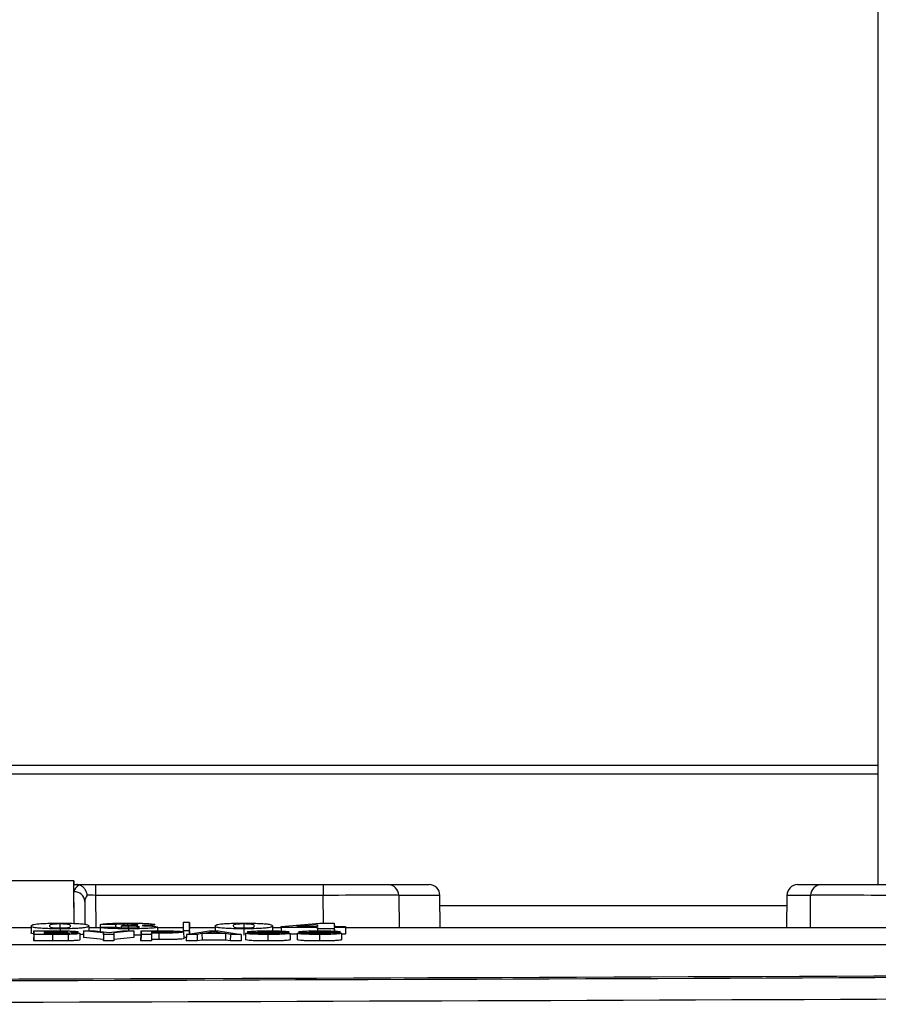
# Paper-space layout 'Sheet1' of a CAD drawing. Header units: millimetres. Extents: x -7 to 420, y -21 to 297.
# Tile 49 of 105: x 88 to 96, y 231 to 240. Entities that reach past the tile are written whole.
import ezdxf

# ---------------------------------------------------------------- set-up
doc = ezdxf.new("R2010")
doc.units = ezdxf.units.MM

psp = doc.layouts.new('Sheet1')

# ---------------------------------------------------------------- linework, layer by layer
at = {"color": 7, "linetype": 'Continuous', "lineweight": 25}
for p, q in [((95.9303, 232.2647), (95.9303, 245.1645)), ((88.4899, 232.3008), (85.1097, 232.3008)), ((88.4899, 232.3008), (88.4906, 232.2647)), ((88.4934, 231.9065), (88.4899, 232.3008)), ((88.4912, 232.1989), (88.4906, 232.2647)), ((88.4906, 232.2647), (88.518, 232.2647)), ((88.518, 232.2647), (88.6907, 232.2647)), ((88.6907, 232.2647), (88.6907, 232.1656)), ((88.6907, 232.2647), (90.7955, 232.2647)), ((90.7955, 232.2647), (91.3954, 232.2647)), ((90.7955, 232.2647), (90.7955, 232.1656)), ((91.3954, 232.2647), (91.7754, 232.2647)), ((95.1842, 232.2647), (95.4042, 232.2647)), ((95.4042, 232.2647), (96.0042, 232.2647)), ((88.4937, 231.9064), (88.4912, 232.1989)), ((90.7955, 232.1656), (88.6907, 232.1656)), ((91.4954, 232.1656), (91.4981, 231.8647)), ((91.8781, 231.8647), (91.8754, 232.1656)), ((95.0842, 232.1656), (95.0816, 231.8647)), ((95.3016, 231.8647), (95.3042, 232.1656)), ((88.5912, 232.109), (88.593, 231.8978)), ((88.096, 231.8647), (87.3114, 231.8647)), ((88.0961, 231.8825), (88.0956, 231.8226)), ((88.3618, 231.9008), (88.3618, 231.8641)), ((88.6275, 231.8824), (88.6279, 231.8367)), ((88.7322, 231.8647), (88.6277, 231.8647)), ((88.7326, 231.8954), (88.7319, 231.8354)), ((88.7325, 231.8702), (88.7322, 231.8321)), ((88.7325, 231.8702), (88.8873, 231.8715)), ((88.8743, 231.894), (88.7326, 231.8954)), ((88.8743, 231.894), (88.8745, 231.8714)), ((88.9274, 231.8804), (88.9272, 231.8657)), ((88.9274, 231.8804), (88.9443, 231.8892)), ((88.9856, 231.9008), (88.9856, 231.8894)), ((88.9933, 231.8811), (88.9933, 231.8647)), ((89.2639, 231.8727), (89.2642, 231.8367)), ((89.5001, 231.8647), (89.264, 231.8647)), ((89.5005, 231.9131), (89.5, 231.8532)), ((89.5005, 231.9131), (89.5005, 231.8399)), ((89.5595, 231.9131), (89.5005, 231.9131)), ((89.5595, 231.8399), (89.5595, 231.9131)), ((89.5595, 231.9131), (89.56, 231.8532)), ((89.796, 231.8647), (89.5599, 231.8647)), ((89.7961, 231.8825), (89.7957, 231.8367)), ((90.0618, 231.9008), (90.0618, 231.8641)), ((90.3275, 231.8824), (90.328, 231.8225)), ((90.4064, 231.8647), (90.3277, 231.8647)), ((90.4065, 231.8763), (90.4061, 231.8354)), ((90.4065, 231.8675), (90.4062, 231.8354)), ((90.4065, 231.8763), (90.7642, 231.9089)), ((90.4065, 231.8675), (90.4065, 231.8763)), ((90.7442, 231.8675), (90.4065, 231.8675)), ((90.7442, 231.894), (90.5534, 231.8763)), ((90.5534, 231.8763), (90.7442, 231.8763)), ((90.7442, 231.8675), (90.7439, 231.8371)), ((90.7442, 231.894), (90.744, 231.8763)), ((90.7442, 231.8763), (90.7442, 231.894)), ((90.7442, 231.8566), (90.7442, 231.8675)), ((90.7642, 231.9089), (90.899, 231.9089)), ((90.899, 231.9089), (90.899, 231.8763)), ((90.899, 231.9089), (90.8992, 231.8763)), ((90.899, 231.8763), (91.0029, 231.8763)), ((91.0029, 231.8675), (90.899, 231.8675)), ((90.899, 231.8675), (90.899, 231.8566)), ((90.899, 231.8675), (90.8992, 231.8347)), ((91.0029, 231.8763), (91.0029, 231.8675)), ((91.0029, 231.8763), (91.0034, 231.8164)), ((91.0029, 231.8675), (91.0034, 231.8076)), ((123.5003, 231.8647), (91.003, 231.8647)), ((88.1194, 231.8367), (88.1189, 231.7769)), ((88.1194, 231.8043), (88.1189, 231.7444)), ((88.1189, 231.7444), (88.1189, 231.7769)), ((88.1194, 231.8367), (88.3275, 231.8367)), ((88.1194, 231.8043), (88.1194, 231.8367)), ((88.2925, 231.8043), (88.1194, 231.8043)), ((88.2805, 231.8313), (88.2151, 231.8313)), ((88.2151, 231.8313), (88.2151, 231.8241)), ((88.2151, 231.8313), (88.2152, 231.8241)), ((88.2151, 231.8241), (88.2897, 231.8241)), ((88.3049, 231.8187), (88.2151, 231.8187)), ((88.2151, 231.8187), (88.2151, 231.8097)), ((88.2151, 231.8187), (88.2152, 231.8097)), ((88.2151, 231.8097), (88.318, 231.8097)), ((88.2925, 231.8043), (88.2925, 231.7444)), ((88.3622, 231.856), (88.3622, 231.8366)), ((88.4363, 231.8047), (88.4364, 231.7448)), ((88.5794, 231.8367), (88.5785, 231.7769)), ((88.764, 231.7577), (88.5785, 231.7769)), ((88.7645, 231.8177), (88.5794, 231.8367)), ((88.5794, 231.8367), (88.6859, 231.8367)), ((88.6859, 231.8367), (88.8172, 231.8234)), ((88.7322, 231.8354), (88.7319, 231.8354)), ((88.7645, 231.8177), (88.764, 231.7577)), ((88.7645, 231.8043), (88.764, 231.7444)), ((88.7645, 231.8043), (88.7645, 231.8177)), ((88.8602, 231.8043), (88.7645, 231.8043)), ((88.8172, 231.8234), (88.9389, 231.8367)), ((89.0453, 231.8367), (88.8602, 231.8176)), ((88.8602, 231.8176), (88.8602, 231.8043)), ((88.8602, 231.8176), (88.8607, 231.7577)), ((88.8602, 231.8043), (88.8607, 231.7444)), ((89.0462, 231.7769), (88.8607, 231.7577)), ((88.9389, 231.8367), (89.0453, 231.8367)), ((88.9951, 231.856), (88.9951, 231.8367)), ((89.0453, 231.8367), (89.0462, 231.7769)), ((89.1109, 231.7976), (89.0459, 231.7963)), ((89.1112, 231.8367), (89.1107, 231.7769)), ((89.1112, 231.8043), (89.1107, 231.7444)), ((89.1107, 231.7444), (89.1107, 231.7769)), ((89.1112, 231.8043), (89.1112, 231.8367)), ((89.1112, 231.8367), (89.278, 231.8367)), ((89.2069, 231.8043), (89.1112, 231.8043)), ((89.263, 231.8313), (89.2069, 231.8313)), ((89.2069, 231.8313), (89.2069, 231.822)), ((89.2069, 231.8313), (89.207, 231.822)), ((89.2069, 231.822), (89.2706, 231.822)), ((89.2774, 231.8165), (89.2069, 231.8165)), ((89.2069, 231.8165), (89.2069, 231.8043)), ((89.2069, 231.8165), (89.2075, 231.7566)), ((89.2069, 231.8043), (89.2075, 231.7444)), ((89.2774, 231.8165), (89.2774, 231.7566)), ((89.5, 231.8532), (89.5, 231.8288)), ((89.5005, 231.8399), (89.5595, 231.8399)), ((89.5053, 231.8267), (89.5058, 231.7668)), ((89.5057, 231.7799), (89.5304, 231.7799)), ((89.5307, 231.8043), (89.53, 231.7444)), ((89.5307, 231.8043), (89.7386, 231.8367)), ((89.6309, 231.8043), (89.5307, 231.8043)), ((89.5595, 231.8399), (89.5597, 231.8088)), ((89.56, 231.8089), (89.56, 231.8532)), ((89.675, 231.8115), (89.6309, 231.8043)), ((89.6309, 231.8043), (89.6313, 231.7444)), ((89.675, 231.8115), (89.6754, 231.7515)), ((89.8931, 231.8115), (89.675, 231.8115)), ((89.784, 231.8292), (89.7083, 231.8169)), ((89.7083, 231.8169), (89.8597, 231.8169)), ((89.7386, 231.8367), (89.829, 231.8367)), ((89.8597, 231.8169), (89.784, 231.8292)), ((89.784, 231.8292), (89.784, 231.8169)), ((89.829, 231.8367), (90.0373, 231.8043)), ((89.8931, 231.8115), (89.8927, 231.7515)), ((89.9373, 231.8043), (89.8931, 231.8115)), ((89.9373, 231.8043), (89.937, 231.7444)), ((90.0373, 231.8043), (89.9373, 231.8043)), ((90.0373, 231.8043), (90.038, 231.7444)), ((90.0622, 231.856), (90.0622, 231.796)), ((90.0789, 231.8152), (90.0783, 231.7553)), ((90.0789, 231.8152), (90.1746, 231.8156)), ((90.095, 231.8282), (90.0949, 231.8153)), ((90.2843, 231.8317), (90.2843, 231.8248)), ((90.2854, 231.8039), (90.2854, 231.7439)), ((90.4809, 231.8275), (90.3852, 231.8271)), ((90.5546, 231.8076), (90.4891, 231.8076)), ((90.5546, 231.8152), (90.5541, 231.7553)), ((90.5546, 231.8152), (90.6504, 231.8156)), ((90.5707, 231.8282), (90.5706, 231.8153)), ((90.7442, 231.8566), (90.744, 231.8371)), ((90.899, 231.8566), (90.7442, 231.8566)), ((90.7601, 231.8317), (90.7601, 231.8248)), ((90.7612, 231.8039), (90.7612, 231.7439)), ((90.9567, 231.8275), (90.8609, 231.8271)), ((90.899, 231.8566), (90.8991, 231.8347)), ((91.0034, 231.8076), (90.9648, 231.8076)), ((91.0034, 231.8164), (91.0034, 231.8076)), ((80.2141, 231.7122), (122.7883, 231.7122)), ((88.2925, 231.7444), (88.1189, 231.7444)), ((88.764, 231.7444), (88.764, 231.7577)), ((88.8607, 231.7444), (88.764, 231.7444)), ((88.8607, 231.7577), (88.8607, 231.7444)), ((89.2075, 231.7444), (89.1107, 231.7444)), ((89.2774, 231.7566), (89.2075, 231.7566)), ((89.2075, 231.7566), (89.2075, 231.7444)), ((89.6313, 231.7444), (89.53, 231.7444)), ((89.6754, 231.7515), (89.6313, 231.7444)), ((89.8927, 231.7515), (89.6754, 231.7515)), ((89.937, 231.7444), (89.8927, 231.7515)), ((90.038, 231.7444), (89.937, 231.7444))]:
    psp.add_line(p, q, dxfattribs=at)
at = {"color": 8, "linetype": 'Continuous', "lineweight": 25}
for p, q in [((95.9303, 233.3669), (75.1303, 233.3669)), ((95.9303, 233.2869), (75.1303, 233.2869)), ((88.6907, 232.1656), (88.6933, 231.8647)), ((90.7977, 231.9089), (90.7955, 232.1656)), ((91.8754, 232.1656), (91.4954, 232.1656)), ((95.3042, 232.1656), (95.0842, 232.1656)), ((95.0833, 232.0683), (91.8763, 232.0683)), ((88.2805, 231.8313), (88.2805, 231.8241)), ((88.3049, 231.8187), (88.3049, 231.8097)), ((89.263, 231.8313), (89.263, 231.822))]:
    psp.add_line(p, q, dxfattribs=at)
at = {"color": 7, "linetype": 'Continuous', "lineweight": 25, "flags": 128}
for points in [[(88.5457, 231.8138), (88.546, 231.7839), (88.5463, 231.7539)], [(90.489, 231.8137), (90.4893, 231.7838), (90.4896, 231.7538)], [(90.9648, 231.8137), (90.965, 231.7838), (90.9653, 231.7538)]]:
    psp.add_lwpolyline(points, dxfattribs=at)
at = {"color": 7, "linetype": 'Continuous', "lineweight": 25}
for centre, radius, start, end in [((91.3954, 232.1647), 0.1, 0.5, 90), ((91.7754, 232.1647), 0.1, 0.5, 90), ((95.1842, 232.1647), 0.1, 90, 179.5), ((95.4042, 232.1647), 0.1, 90, 179.5), ((88.4957, 232.1034), 0.0957, 3.34587, 92.68701)]:
    psp.add_arc(centre, radius, start, end, dxfattribs=at)
for centre, major_axis, ratio, start_param, end_param in [((88.6912, 232.1989), (0.2, -0.0005), 0.461511, 2.403073, 3.146731), ((88.6912, 232.1081), (0.0994, -0.0121), 0.929702, 2.602124, 3.26288), ((88.6907, 232.1647), (0.1, -0.0009), 0.008724, 1.571025, 2.48099), ((90.7954, 232.1647), (0.7, 0.0009), 0.001247, 0.000009, 1.570729), ((96.0042, 232.1647), (0.7, -0.0009), 0.001247, 1.570863, 3.141583), ((71.9, 246.7572), (293.6196, 0), 0.052408, 4.727257, 4.877542), ((71.9, 246.7499), (293.7565, 0), 0.052408, 4.731304, 4.877617), ((71.9, 246.5502), (293.9565, 0), 0.052372, 4.731304, 4.877617)]:
    psp.add_ellipse(centre, major_axis=major_axis, ratio=ratio, start_param=start_param, end_param=end_param, dxfattribs=at)
for points, knots in [([(88.5434, 232.2614), (88.5394, 232.2624), (88.5316, 232.2644), (88.5224, 232.2646), (88.518, 232.2647)], [0, 0, 0, 0, 0.511972, 1, 1, 1, 1]), ([(88.5434, 232.2614), (88.5521, 232.2576), (88.5694, 232.2499), (88.5909, 232.2261), (88.6055, 232.1976), (88.6105, 232.1765), (88.6117, 232.1664), (88.6117, 232.166)], [0, 0, 0, 0, 0.253872, 0.507685, 0.762732, 0.990757, 1, 1, 1, 1]), ([(88.0961, 231.8825), (88.0978, 231.886), (88.1009, 231.8923), (88.1327, 231.9001), (88.1941, 231.9052), (88.2622, 231.9081), (88.3238, 231.9089), (88.3554, 231.9089), (88.3614, 231.9089)], [0, 0, 0, 0, 0.312987, 0.567456, 0.70832, 0.850193, 0.971445, 1, 1, 1, 1]), ([(88.3622, 231.856), (88.3355, 231.8561), (88.2818, 231.8564), (88.209, 231.8589), (88.1457, 231.8632), (88.1015, 231.8714), (88.0982, 231.8781), (88.0961, 231.8825)], [0, 0, 0, 0, 0.124352, 0.249935, 0.397905, 0.60711, 1, 1, 1, 1]), ([(88.3618, 231.9008), (88.3541, 231.9008), (88.3386, 231.9007), (88.3159, 231.8999), (88.2937, 231.8983), (88.2715, 231.8946), (88.2657, 231.8892), (88.2645, 231.8847), (88.2639, 231.8824)], [0, 0, 0, 0, 0.05853, 0.117603, 0.204985, 0.344371, 0.670207, 1, 1, 1, 1]), ([(88.2639, 231.8824), (88.2648, 231.8794), (88.2661, 231.8747), (88.2758, 231.8694), (88.2948, 231.8666), (88.3132, 231.8652), (88.3352, 231.8643), (88.3511, 231.8641), (88.36, 231.8641), (88.3618, 231.8641)], [0, 0, 0, 0, 0.448885, 0.68212, 0.779629, 0.877423, 0.931554, 0.986003, 1, 1, 1, 1]), ([(88.3614, 231.9089), (88.3875, 231.9088), (88.4398, 231.9085), (88.5116, 231.9061), (88.5744, 231.9019), (88.6222, 231.8937), (88.6254, 231.8869), (88.6275, 231.8824)], [0, 0, 0, 0, 0.121637, 0.244439, 0.390762, 0.593625, 1, 1, 1, 1]), ([(88.4597, 231.8824), (88.459, 231.8855), (88.4578, 231.8901), (88.4479, 231.8955), (88.4295, 231.8983), (88.4108, 231.8997), (88.388, 231.9006), (88.3718, 231.9008), (88.3631, 231.9008), (88.3618, 231.9008)], [0, 0, 0, 0, 0.448722, 0.681733, 0.778681, 0.876104, 0.93312, 0.990312, 1, 1, 1, 1]), ([(88.3618, 231.8641), (88.3696, 231.8641), (88.3853, 231.8642), (88.4082, 231.865), (88.4299, 231.8666), (88.4522, 231.8702), (88.458, 231.8757), (88.4592, 231.8802), (88.4597, 231.8824)], [0, 0, 0, 0, 0.059419, 0.119305, 0.2058, 0.341349, 0.668502, 1, 1, 1, 1]), ([(88.6275, 231.8824), (88.6258, 231.879), (88.6227, 231.8727), (88.5912, 231.8648), (88.5298, 231.8598), (88.4617, 231.8568), (88.4001, 231.856), (88.3684, 231.856), (88.3622, 231.856)], [0, 0, 0, 0, 0.312262, 0.567866, 0.708323, 0.849783, 0.970991, 1, 1, 1, 1]), ([(88.9951, 231.856), (88.9612, 231.8561), (88.8962, 231.8565), (88.8188, 231.8594), (88.7653, 231.8631), (88.7403, 231.8669), (88.7345, 231.8693), (88.7325, 231.8702)], [0, 0, 0, 0, 0.241853, 0.463552, 0.660064, 0.881158, 1, 1, 1, 1]), ([(88.7326, 231.8954), (88.7426, 231.8978), (88.7582, 231.9015), (88.8159, 231.9058), (88.8813, 231.908), (88.9426, 231.9089), (88.9788, 231.9089), (88.9901, 231.9089)], [0, 0, 0, 0, 0.343356, 0.536227, 0.729991, 0.916354, 1, 1, 1, 1]), ([(88.9856, 231.9008), (88.9713, 231.9007), (88.9445, 231.9006), (88.9125, 231.8993), (88.8881, 231.8975), (88.8781, 231.8956), (88.8752, 231.8944), (88.8743, 231.894)], [0, 0, 0, 0, 0.225446, 0.423645, 0.615178, 0.889909, 1, 1, 1, 1]), ([(88.8873, 231.8715), (88.8907, 231.8702), (88.8958, 231.8682), (88.9229, 231.8658), (88.9511, 231.8645), (88.977, 231.8641), (88.9896, 231.8641), (88.9921, 231.8641)], [0, 0, 0, 0, 0.393995, 0.598511, 0.804552, 0.96082, 1, 1, 1, 1]), ([(88.9933, 231.8811), (88.9876, 231.8811), (88.976, 231.8811), (88.9539, 231.8808), (88.9379, 231.8806), (88.9274, 231.8804)], [0, 0, 0, 0, 0.254607, 0.509496, 1, 1, 1, 1]), ([(88.9443, 231.8892), (88.9576, 231.8892), (88.9842, 231.8893), (89.0198, 231.8898), (89.0383, 231.8905), (89.046, 231.8908)], [0, 0, 0, 0, 0.368064, 0.738725, 1, 1, 1, 1]), ([(89.0831, 231.8955), (89.0818, 231.8963), (89.0798, 231.8976), (89.061, 231.8993), (89.0373, 231.9002), (89.0109, 231.9008), (88.993, 231.9008), (88.9856, 231.9008)], [0, 0, 0, 0, 0.294758, 0.479137, 0.663257, 0.859538, 1, 1, 1, 1]), ([(88.9901, 231.9089), (89.025, 231.9088), (89.0843, 231.9085), (89.1606, 231.9058), (89.2125, 231.9022), (89.2362, 231.8986), (89.2376, 231.8965), (89.2379, 231.8959)], [0, 0, 0, 0, 0.265438, 0.451388, 0.6866, 0.921736, 1, 1, 1, 1]), ([(88.9921, 231.8641), (89.0028, 231.8641), (89.0242, 231.8643), (89.0533, 231.8654), (89.0791, 231.8673), (89.0942, 231.87), (89.0955, 231.8719), (89.0961, 231.8729)], [0, 0, 0, 0, 0.146127, 0.291104, 0.484134, 0.754275, 1, 1, 1, 1]), ([(89.0961, 231.8729), (89.0946, 231.8743), (89.0923, 231.8764), (89.069, 231.8789), (89.0449, 231.8802), (89.0189, 231.881), (89.0017, 231.8811), (88.9933, 231.8811)], [0, 0, 0, 0, 0.3762405, 0.5811322, 0.7537663, 0.8793861, 1, 1, 1, 1]), ([(89.2639, 231.8727), (89.2606, 231.8704), (89.2545, 231.8663), (89.1973, 231.861), (89.1255, 231.8576), (89.0529, 231.8561), (89.0112, 231.856), (88.9951, 231.856)], [0, 0, 0, 0, 0.278955, 0.504532, 0.730172, 0.895617, 1, 1, 1, 1]), ([(89.046, 231.8908), (89.0554, 231.8913), (89.0734, 231.8923), (89.0822, 231.8941), (89.0829, 231.8951), (89.0831, 231.8955)], [0, 0, 0, 0, 0.411435, 0.790061, 1, 1, 1, 1]), ([(89.2379, 231.8959), (89.2347, 231.8943), (89.2284, 231.8911), (89.179, 231.8875), (89.1381, 231.8859), (89.1204, 231.8852)], [0, 0, 0, 0, 0.3802825, 0.7309982, 1, 1, 1, 1]), ([(89.1204, 231.8852), (89.1413, 231.8848), (89.1812, 231.8839), (89.224, 231.8812), (89.2579, 231.8775), (89.2616, 231.8745), (89.2639, 231.8727)], [0, 0, 0, 0, 0.224465, 0.42753, 0.650785, 1, 1, 1, 1]), ([(89.7961, 231.8825), (89.7978, 231.886), (89.8009, 231.8923), (89.8327, 231.9001), (89.8941, 231.9052), (89.9622, 231.9081), (90.0238, 231.9089), (90.0554, 231.9089), (90.0614, 231.9089)], [0, 0, 0, 0, 0.312987, 0.567457, 0.708321, 0.850193, 0.971445, 1, 1, 1, 1]), ([(90.0622, 231.856), (90.0355, 231.8561), (89.9818, 231.8564), (89.909, 231.8589), (89.8457, 231.8632), (89.8015, 231.8714), (89.7982, 231.8781), (89.7961, 231.8825)], [0, 0, 0, 0, 0.124351, 0.249935, 0.397905, 0.60711, 1, 1, 1, 1]), ([(90.0618, 231.9008), (90.0541, 231.9008), (90.0386, 231.9007), (90.0159, 231.8999), (89.9937, 231.8983), (89.9715, 231.8946), (89.9657, 231.8892), (89.9645, 231.8847), (89.9639, 231.8824)], [0, 0, 0, 0, 0.058531, 0.117603, 0.204985, 0.344371, 0.670207, 1, 1, 1, 1]), ([(89.9639, 231.8824), (89.9648, 231.8794), (89.9661, 231.8747), (89.9758, 231.8694), (89.9948, 231.8666), (90.0132, 231.8652), (90.0352, 231.8643), (90.0511, 231.8641), (90.06, 231.8641), (90.0618, 231.8641)], [0, 0, 0, 0, 0.448885, 0.68212, 0.779628, 0.877422, 0.931554, 0.986002, 1, 1, 1, 1]), ([(90.0614, 231.9089), (90.0875, 231.9088), (90.1398, 231.9085), (90.2116, 231.9061), (90.2744, 231.9019), (90.3222, 231.8937), (90.3254, 231.8869), (90.3275, 231.8824)], [0, 0, 0, 0, 0.121637, 0.244439, 0.390762, 0.593625, 1, 1, 1, 1]), ([(90.1597, 231.8824), (90.159, 231.8855), (90.1578, 231.8901), (90.1479, 231.8955), (90.1295, 231.8983), (90.1108, 231.8997), (90.088, 231.9006), (90.0718, 231.9008), (90.0631, 231.9008), (90.0618, 231.9008)], [0, 0, 0, 0, 0.448722, 0.681733, 0.778681, 0.876105, 0.933121, 0.990313, 1, 1, 1, 1]), ([(90.0618, 231.8641), (90.0696, 231.8641), (90.0853, 231.8642), (90.1082, 231.865), (90.1299, 231.8666), (90.1522, 231.8702), (90.158, 231.8757), (90.1592, 231.8802), (90.1597, 231.8824)], [0, 0, 0, 0, 0.059419, 0.119305, 0.2058, 0.341349, 0.668502, 1, 1, 1, 1]), ([(90.3275, 231.8824), (90.3258, 231.879), (90.3227, 231.8727), (90.2912, 231.8648), (90.2298, 231.8598), (90.1617, 231.8568), (90.1001, 231.856), (90.0684, 231.856), (90.0622, 231.856)], [0, 0, 0, 0, 0.312262, 0.567865, 0.708323, 0.849783, 0.97099, 1, 1, 1, 1]), ([(88.1192, 231.809), (88.118, 231.8092), (88.0901, 231.8135), (88.0929, 231.8181), (88.0956, 231.8226)], [0, 0, 0, 0, 0.043409, 1, 1, 1, 1]), ([(88.4339, 231.8278), (88.4333, 231.8283), (88.4322, 231.8291), (88.4206, 231.8301), (88.4055, 231.8308), (88.3702, 231.8314), (88.3277, 231.8313), (88.2925, 231.8313), (88.2805, 231.8313)], [0, 0, 0, 0, 0.139859, 0.24341, 0.346976, 0.450181, 0.813384, 1, 1, 1, 1]), ([(88.2897, 231.8241), (88.3018, 231.8241), (88.3216, 231.8241), (88.3492, 231.8241), (88.3646, 231.8242), (88.3723, 231.8242)], [0, 0, 0, 0, 0.438725, 0.719201, 1, 1, 1, 1]), ([(88.4363, 231.8047), (88.424, 231.8046), (88.3996, 231.8044), (88.3515, 231.8043), (88.3159, 231.8043), (88.2925, 231.8043)], [0, 0, 0, 0, 0.257141, 0.513701, 1, 1, 1, 1]), ([(88.45, 231.8141), (88.4492, 231.8147), (88.4478, 231.8158), (88.4339, 231.8171), (88.4155, 231.8179), (88.3722, 231.8188), (88.3344, 231.8187), (88.3049, 231.8187)], [0, 0, 0, 0, 0.179465, 0.303301, 0.427115, 0.552647, 1, 1, 1, 1]), ([(88.318, 231.8097), (88.3366, 231.8098), (88.3646, 231.8098), (88.3995, 231.8099), (88.4201, 231.8104), (88.4349, 231.8112), (88.4469, 231.8124), (88.4497, 231.8134), (88.45, 231.814), (88.45, 231.8141)], [0, 0, 0, 0, 0.308877, 0.462559, 0.570738, 0.678291, 0.804121, 0.974533, 1, 1, 1, 1]), ([(88.3275, 231.8367), (88.3563, 231.8367), (88.3998, 231.8367), (88.4572, 231.8359), (88.4942, 231.8343), (88.5209, 231.832), (88.5287, 231.83), (88.5295, 231.8289), (88.5296, 231.8287)], [0, 0, 0, 0, 0.296513, 0.448435, 0.601551, 0.782381, 0.961369, 1, 1, 1, 1]), ([(88.3723, 231.8242), (88.3836, 231.8243), (88.4015, 231.8245), (88.4207, 231.8254), (88.4322, 231.8265), (88.4333, 231.8273), (88.4339, 231.8278)], [0, 0, 0, 0, 0.335218, 0.532245, 0.729901, 1, 1, 1, 1]), ([(88.5457, 231.8138), (88.5431, 231.8123), (88.5388, 231.8097), (88.5034, 231.8069), (88.4702, 231.8053), (88.4464, 231.8049), (88.4363, 231.8047)], [0, 0, 0, 0, 0.400123, 0.658951, 0.854333, 1, 1, 1, 1]), ([(88.5296, 231.8287), (88.5273, 231.8276), (88.5233, 231.8255), (88.4955, 231.8231), (88.471, 231.8222), (88.4597, 231.8218)], [0, 0, 0, 0, 0.425989, 0.736067, 1, 1, 1, 1]), ([(88.4597, 231.8218), (88.4759, 231.8213), (88.5061, 231.8204), (88.535, 231.8179), (88.5449, 231.8157), (88.5455, 231.8142), (88.5457, 231.8138)], [0, 0, 0, 0, 0.294765, 0.551665, 0.878487, 1, 1, 1, 1]), ([(88.5789, 231.8047), (88.5778, 231.8044), (88.5727, 231.8032), (88.5576, 231.8023), (88.5458, 231.8016)], [0, 0, 0, 0, 0.2229796, 1, 1, 1, 1]), ([(89.4096, 231.8267), (89.4087, 231.8273), (89.4071, 231.8284), (89.392, 231.8297), (89.3717, 231.8307), (89.3276, 231.8314), (89.291, 231.8314), (89.263, 231.8313)], [0, 0, 0, 0, 0.174993, 0.311509, 0.448168, 0.57911, 1, 1, 1, 1]), ([(89.2706, 231.822), (89.2939, 231.822), (89.3264, 231.822), (89.3676, 231.8225), (89.389, 231.8234), (89.4038, 231.8246), (89.409, 231.8258), (89.4094, 231.8264), (89.4096, 231.8267)], [0, 0, 0, 0, 0.366895, 0.511944, 0.658522, 0.791844, 0.933562, 1, 1, 1, 1]), ([(89.5053, 231.8267), (89.5027, 231.825), (89.4985, 231.8223), (89.4622, 231.8194), (89.4249, 231.8176), (89.3623, 231.8166), (89.3123, 231.8166), (89.2774, 231.8165)], [0, 0, 0, 0, 0.277988, 0.441177, 0.569957, 0.699138, 1, 1, 1, 1]), ([(89.278, 231.8367), (89.2904, 231.8367), (89.3151, 231.8367), (89.356, 231.8367), (89.3842, 231.8364), (89.4001, 231.8363)], [0, 0, 0, 0, 0.302843, 0.605749, 1, 1, 1, 1]), ([(89.4001, 231.8363), (89.4144, 231.836), (89.4431, 231.8353), (89.4753, 231.8333), (89.5012, 231.8305), (89.5038, 231.8282), (89.5053, 231.8267)], [0, 0, 0, 0, 0.206861, 0.413863, 0.644365, 1, 1, 1, 1]), ([(90.2854, 231.8039), (90.2539, 231.804), (90.2035, 231.8042), (90.1449, 231.8063), (90.105, 231.8091), (90.0858, 231.8122), (90.0806, 231.8145), (90.0789, 231.8152)], [0, 0, 0, 0, 0.278453, 0.445486, 0.612459, 0.871707, 1, 1, 1, 1]), ([(90.095, 231.8282), (90.0965, 231.8292), (90.0996, 231.8312), (90.1267, 231.8339), (90.167, 231.8358), (90.2219, 231.837), (90.2617, 231.8371), (90.2847, 231.8372)], [0, 0, 0, 0, 0.201353, 0.393491, 0.586315, 0.761043, 1, 1, 1, 1]), ([(90.2572, 231.8187), (90.2282, 231.8191), (90.1813, 231.8199), (90.1303, 231.8222), (90.101, 231.825), (90.0971, 231.8271), (90.095, 231.8282)], [0, 0, 0, 0, 0.33954, 0.54697, 0.753808, 1, 1, 1, 1]), ([(90.1746, 231.8156), (90.1787, 231.8146), (90.1852, 231.8129), (90.2098, 231.8109), (90.2384, 231.8098), (90.2667, 231.8094), (90.2835, 231.8093), (90.2896, 231.8093)], [0, 0, 0, 0, 0.337899, 0.531522, 0.726481, 0.901037, 1, 1, 1, 1]), ([(90.2843, 231.8317), (90.2739, 231.8317), (90.253, 231.8317), (90.2254, 231.8313), (90.206, 231.8305), (90.1942, 231.8297), (90.1912, 231.8291), (90.1908, 231.8287), (90.1907, 231.8286)], [0, 0, 0, 0, 0.253993, 0.509659, 0.686181, 0.827145, 0.969505, 1, 1, 1, 1]), ([(90.1907, 231.8286), (90.1915, 231.8282), (90.1931, 231.8275), (90.204, 231.8268), (90.2107, 231.8265), (90.2122, 231.8264)], [0, 0, 0, 0, 0.453446, 0.878515, 1, 1, 1, 1]), ([(90.2122, 231.8264), (90.2195, 231.8262), (90.2342, 231.8257), (90.2662, 231.8251), (90.2905, 231.8247), (90.3065, 231.8244)], [0, 0, 0, 0, 0.254539, 0.507801, 1, 1, 1, 1]), ([(90.3933, 231.8138), (90.3928, 231.8142), (90.3917, 231.815), (90.3802, 231.816), (90.353, 231.8171), (90.3097, 231.8178), (90.2748, 231.8184), (90.2572, 231.8187)], [0, 0, 0, 0, 0.123782, 0.249005, 0.382758, 0.689077, 1, 1, 1, 1]), ([(90.3852, 231.8271), (90.3824, 231.8278), (90.3781, 231.829), (90.3621, 231.8304), (90.3397, 231.8313), (90.3124, 231.8317), (90.2931, 231.8317), (90.2843, 231.8317)], [0, 0, 0, 0, 0.279562, 0.44601, 0.613935, 0.824932, 1, 1, 1, 1]), ([(90.2847, 231.8372), (90.3126, 231.8371), (90.3589, 231.8369), (90.4171, 231.8353), (90.4542, 231.8332), (90.4759, 231.8305), (90.4792, 231.8285), (90.4809, 231.8275)], [0, 0, 0, 0, 0.273111, 0.453439, 0.634295, 0.806914, 1, 1, 1, 1]), ([(90.489, 231.8137), (90.4865, 231.8123), (90.4822, 231.8099), (90.4481, 231.807), (90.4036, 231.805), (90.3472, 231.804), (90.306, 231.8039), (90.2854, 231.8039)], [0, 0, 0, 0, 0.253539, 0.444175, 0.605617, 0.803004, 1, 1, 1, 1]), ([(90.2896, 231.8093), (90.3076, 231.8094), (90.3357, 231.8095), (90.3679, 231.8106), (90.386, 231.8118), (90.3929, 231.813), (90.3932, 231.8136), (90.3933, 231.8138)], [0, 0, 0, 0, 0.354633, 0.550935, 0.747495, 0.931177, 1, 1, 1, 1]), ([(90.3065, 231.8244), (90.347, 231.8238), (90.4061, 231.8228), (90.4628, 231.8198), (90.486, 231.8169), (90.488, 231.8148), (90.489, 231.8137)], [0, 0, 0, 0, 0.414188, 0.604968, 0.795439, 1, 1, 1, 1]), ([(90.7612, 231.8039), (90.7297, 231.804), (90.6792, 231.8042), (90.6207, 231.8063), (90.5807, 231.8091), (90.5616, 231.8122), (90.5564, 231.8145), (90.5546, 231.8152)], [0, 0, 0, 0, 0.278453, 0.445486, 0.612459, 0.871707, 1, 1, 1, 1]), ([(90.5707, 231.8282), (90.5723, 231.8292), (90.5753, 231.8312), (90.6025, 231.8339), (90.6427, 231.8358), (90.6976, 231.837), (90.7374, 231.8371), (90.7604, 231.8372)], [0, 0, 0, 0, 0.201353, 0.393491, 0.586315, 0.761043, 1, 1, 1, 1]), ([(90.733, 231.8187), (90.7039, 231.8191), (90.657, 231.8199), (90.6061, 231.8222), (90.5767, 231.825), (90.5728, 231.8271), (90.5707, 231.8282)], [0, 0, 0, 0, 0.33954, 0.54697, 0.753808, 1, 1, 1, 1]), ([(90.6504, 231.8156), (90.6545, 231.8146), (90.6609, 231.8129), (90.6855, 231.8109), (90.7141, 231.8098), (90.7424, 231.8094), (90.7593, 231.8093), (90.7653, 231.8093)], [0, 0, 0, 0, 0.337899, 0.531521, 0.72648, 0.901035, 1, 1, 1, 1]), ([(90.7601, 231.8317), (90.7496, 231.8317), (90.7287, 231.8317), (90.7012, 231.8313), (90.6817, 231.8305), (90.67, 231.8297), (90.667, 231.8291), (90.6665, 231.8287), (90.6664, 231.8286)], [0, 0, 0, 0, 0.253993, 0.509659, 0.686181, 0.827145, 0.969505, 1, 1, 1, 1]), ([(90.6664, 231.8286), (90.6673, 231.8282), (90.6689, 231.8275), (90.6798, 231.8268), (90.6864, 231.8265), (90.6879, 231.8264)], [0, 0, 0, 0, 0.453446, 0.878515, 1, 1, 1, 1]), ([(90.6879, 231.8264), (90.6953, 231.8262), (90.71, 231.8257), (90.742, 231.8251), (90.7662, 231.8247), (90.7822, 231.8244)], [0, 0, 0, 0, 0.254539, 0.507801, 1, 1, 1, 1]), ([(90.8691, 231.8138), (90.8685, 231.8142), (90.8675, 231.815), (90.8559, 231.816), (90.8287, 231.8171), (90.7855, 231.8178), (90.7506, 231.8184), (90.733, 231.8187)], [0, 0, 0, 0, 0.123782, 0.249005, 0.382758, 0.689077, 1, 1, 1, 1]), ([(90.8609, 231.8271), (90.8582, 231.8278), (90.8538, 231.829), (90.8379, 231.8304), (90.8154, 231.8313), (90.7882, 231.8317), (90.7688, 231.8317), (90.7601, 231.8317)], [0, 0, 0, 0, 0.279562, 0.446011, 0.613936, 0.824932, 1, 1, 1, 1]), ([(90.7604, 231.8372), (90.7883, 231.8371), (90.8346, 231.8369), (90.8928, 231.8353), (90.9299, 231.8332), (90.9517, 231.8305), (90.955, 231.8285), (90.9567, 231.8275)], [0, 0, 0, 0, 0.273111, 0.453439, 0.634295, 0.806914, 1, 1, 1, 1]), ([(90.9648, 231.8137), (90.9623, 231.8123), (90.9579, 231.8099), (90.9238, 231.807), (90.8793, 231.805), (90.823, 231.804), (90.7818, 231.8039), (90.7612, 231.8039)], [0, 0, 0, 0, 0.253539, 0.444175, 0.605617, 0.803004, 1, 1, 1, 1]), ([(90.7653, 231.8093), (90.7834, 231.8094), (90.8114, 231.8095), (90.8437, 231.8106), (90.8618, 231.8118), (90.8686, 231.813), (90.869, 231.8136), (90.8691, 231.8138)], [0, 0, 0, 0, 0.354631, 0.550934, 0.747495, 0.931177, 1, 1, 1, 1]), ([(90.7822, 231.8244), (90.8227, 231.8238), (90.8819, 231.8228), (90.9385, 231.8198), (90.9617, 231.8169), (90.9637, 231.8148), (90.9648, 231.8137)], [0, 0, 0, 0, 0.414189, 0.604968, 0.795439, 1, 1, 1, 1]), ([(88.4364, 231.7448), (88.4242, 231.7447), (88.3997, 231.7445), (88.3516, 231.7444), (88.3159, 231.7444), (88.2925, 231.7444)], [0, 0, 0, 0, 0.256914, 0.513251, 1, 1, 1, 1]), ([(88.5463, 231.7539), (88.5436, 231.7523), (88.5392, 231.7498), (88.5038, 231.747), (88.4705, 231.7454), (88.4466, 231.7449), (88.4364, 231.7448)], [0, 0, 0, 0, 0.400119, 0.65894, 0.854373, 1, 1, 1, 1]), ([(89.5058, 231.7668), (89.5032, 231.7651), (89.499, 231.7624), (89.4626, 231.7594), (89.4251, 231.7577), (89.3624, 231.7566), (89.3123, 231.7566), (89.2774, 231.7566)], [0, 0, 0, 0, 0.278063, 0.441395, 0.570363, 0.699722, 1, 1, 1, 1]), ([(90.2854, 231.7439), (90.2538, 231.7441), (90.2032, 231.7443), (90.1446, 231.7463), (90.1045, 231.7492), (90.0853, 231.7523), (90.0801, 231.7546), (90.0783, 231.7553)], [0, 0, 0, 0, 0.278149, 0.4450438, 0.6118718, 0.8708472, 1, 1, 1, 1]), ([(90.4896, 231.7538), (90.4871, 231.7524), (90.4827, 231.75), (90.4485, 231.747), (90.4038, 231.7451), (90.3473, 231.7441), (90.306, 231.744), (90.2854, 231.7439)], [0, 0, 0, 0, 0.253627, 0.444336, 0.605916, 0.803444, 1, 1, 1, 1]), ([(90.7612, 231.7439), (90.7296, 231.7441), (90.679, 231.7443), (90.6203, 231.7463), (90.5802, 231.7492), (90.561, 231.7523), (90.5558, 231.7546), (90.5541, 231.7553)], [0, 0, 0, 0, 0.278149, 0.445044, 0.611872, 0.870847, 1, 1, 1, 1]), ([(90.9653, 231.7538), (90.9628, 231.7524), (90.9584, 231.75), (90.9242, 231.747), (90.8796, 231.7451), (90.8231, 231.7441), (90.7818, 231.744), (90.7612, 231.7439)], [0, 0, 0, 0, 0.253627, 0.444336, 0.605916, 0.803444, 1, 1, 1, 1])]:
    psp.add_open_spline(points, degree=3, knots=knots, dxfattribs=at)

doc.saveas('drawing.dxf')
